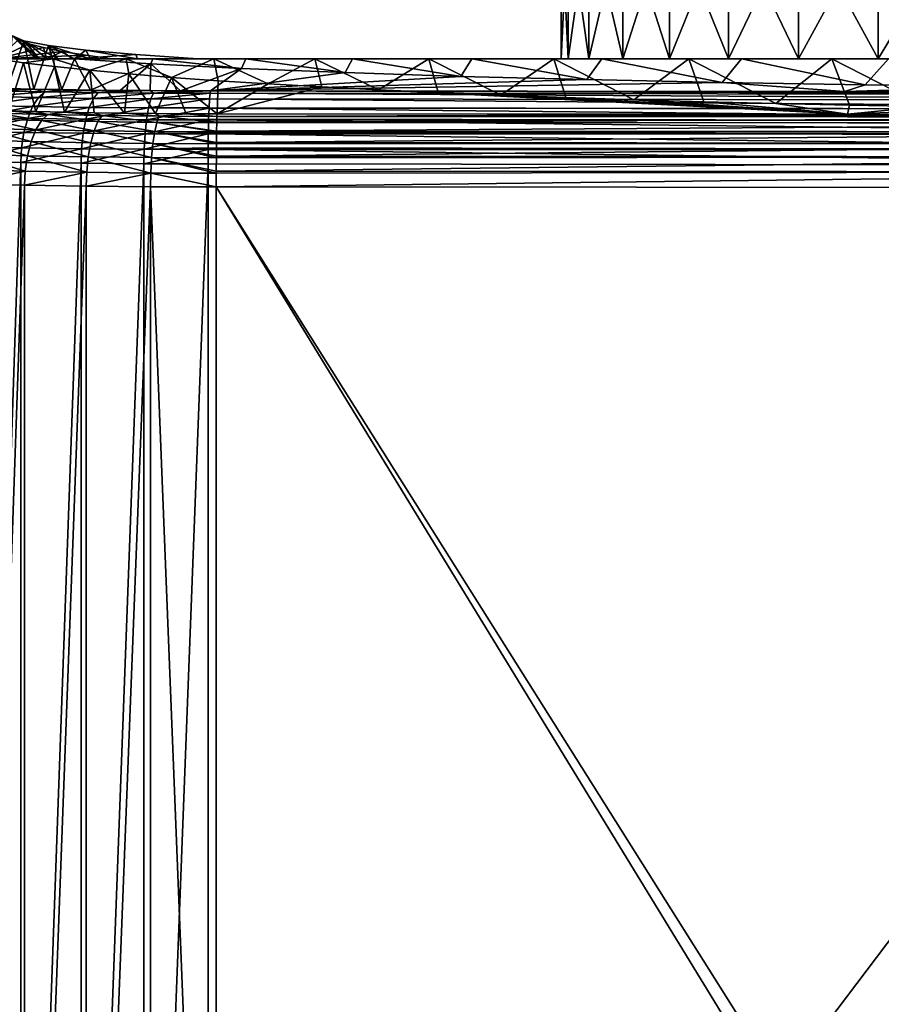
# Model space of a CAD drawing. Header units: metres. Extents: x -92 to 264, y -100 to 50.
# Tile 4 of 256: x -77 to -66, y -11 to 1. Entities that reach past the tile are written whole.
import ezdxf

# ---------------------------------------------------------------- set-up
doc = ezdxf.new("R2010")
doc.units = ezdxf.units.M
doc.layers.add('solid_21062050_01', color=7, linetype='CONTINUOUS')

msp = doc.modelspace()

# ---------------------------------------------------------------- linework, layer by layer
at = {"layer": 'solid_21062050_01'}
for points in [[(-69.892128, 0.2, 1.302298), (-69.892128, 2, 1.302323), (-69.977501, 2)], [(-69.977501, 0.2), (-69.892128, 0.2, 1.302298), (-69.977501, 2)], [(-69.892128, 2, -1.302323), (-69.977501, 0.2), (-69.977501, 2)], [(-69.892128, 0.2, -1.302298), (-69.977501, 0.2), (-69.892128, 2, -1.302323)], [(-69.637505, 0.2, 2.582441), (-69.637527, 2, 2.582367), (-69.892128, 2, 1.302323)], [(-69.892128, 0.2, 1.302298), (-69.637505, 0.2, 2.582441), (-69.892128, 2, 1.302323)], [(-69.892128, 0.2, -1.302298), (-69.892128, 2, -1.302323), (-69.637527, 2, -2.582367)], [(-69.637505, 0.2, -2.582441), (-69.892128, 0.2, -1.302298), (-69.637527, 2, -2.582367)], [(-69.218025, 0.2, 3.818154), (-69.217995, 2, 3.818219), (-69.637527, 2, 2.582367)], [(-69.637505, 0.2, 2.582441), (-69.218025, 0.2, 3.818154), (-69.637527, 2, 2.582367)], [(-69.637505, 0.2, -2.582441), (-69.637527, 2, -2.582367), (-69.217995, 2, -3.818219)], [(-69.218025, 0.2, -3.818154), (-69.637505, 0.2, -2.582441), (-69.217995, 2, -3.818219)], [(-69.218025, 0.2, 3.818154), (-68.640709, 0.2, 4.988844), (-69.217995, 2, 3.818219)], [(-69.218025, 0.2, -3.818154), (-69.217995, 2, -3.818219), (-68.64077, 2, -4.98875)], [(-68.640709, 0.2, -4.988844), (-69.218025, 0.2, -3.818154), (-68.64077, 2, -4.98875)], [(-68.640709, 0.2, 4.988844), (-68.64077, 2, 4.98875), (-69.217995, 2, 3.818219)], [(-67.915741, 0.2, 6.073829), (-67.915672, 2, 6.073909), (-68.64077, 2, 4.98875)], [(-68.640709, 0.2, 4.988844), (-67.915741, 0.2, 6.073829), (-68.64077, 2, 4.98875)], [(-68.640709, 0.2, -4.988844), (-68.64077, 2, -4.98875), (-67.915672, 2, -6.073909)], [(-67.915741, 0.2, -6.073829), (-68.640709, 0.2, -4.988844), (-67.915672, 2, -6.073909)], [(-67.915741, 0.2, 6.073829), (-67.055069, 0.2, 7.055232), (-67.915672, 2, 6.073909)], [(-67.915741, 0.2, -6.073829), (-67.915672, 2, -6.073909), (-67.055161, 2, -7.055158)], [(-67.055069, 0.2, -7.055232), (-67.915741, 0.2, -6.073829), (-67.055161, 2, -7.055158)], [(-67.055069, 0.2, 7.055232), (-67.055161, 2, 7.055158), (-67.915672, 2, 6.073909)], [(-66.074005, 0.2, 7.915607), (-66.073906, 2, 7.915672), (-67.055161, 2, 7.055158)], [(-67.055069, 0.2, 7.055232), (-66.074005, 0.2, 7.915607), (-67.055161, 2, 7.055158)], [(-67.055069, 0.2, -7.055232), (-67.055161, 2, -7.055158), (-66.073906, 2, -7.915672)], [(-66.074005, 0.2, -7.915607), (-67.055069, 0.2, -7.055232), (-66.073906, 2, -7.915672)], [(-66.074005, 0.2, 7.915607), (-64.98867, 0.2, 8.640802), (-66.073906, 2, 7.915672)], [(-66.074005, 0.2, -7.915607), (-66.073906, 2, -7.915672), (-64.988747, 2, -8.640768)], [(-64.98867, 0.2, -8.640802), (-66.074005, 0.2, -7.915607), (-64.988747, 2, -8.640768)], [(-64.98867, 0.2, 8.640802), (-64.988747, 2, 8.640768), (-66.073906, 2, 7.915672)], [(-76.926842, 0.2, 5.503652), (-76.530479, 0.386333, 1.873717), (-76.658043, 0.434397, 0.937377)], [(-76.926842, 0.2, 5.503652), (-76.350464, 0.338714, 2.80138), (-76.530479, 0.386333, 1.873717)], [(-76.798882, -0.165234, -18.006823), (-76.73275, 0.482751, -0.004597), (-76.591576, 0.423498, -1.650764)], [(-76.46962, -0.172141, -18.198729), (-76.798882, -0.165234, -18.006823), (-76.591576, 0.423498, -1.650764)], [(-76.73275, 0.482751, -0.004597), (-76.44426, 0.2, 0.4342), (-76.399338, 0.2, -1.290092)], [(-76.591576, 0.423498, -1.650764), (-76.73275, 0.482751, -0.004597), (-76.399338, 0.2, -1.290092)], [(-76.73275, 0.482751, -0.004597), (-76.658043, 0.434397, 0.937377), (-76.44426, 0.2, 0.4342)], [(-76.658043, 0.434397, 0.937377), (-76.530479, 0.386333, 1.873717), (-76.44426, 0.2, 0.4342)], [(-76.591576, 0.423498, -1.650764), (-76.399338, 0.2, -1.290092), (-76.17408, 0.2, -3.000203)], [(-76.289017, 0.365028, -3.275155), (-76.591576, 0.423498, -1.650764), (-76.17408, 0.2, -3.000203)], [(-76.46962, -0.172141, -18.198729), (-76.591576, 0.423498, -1.650764), (-76.289017, 0.365028, -3.275155)], [(-76.530479, 0.386333, 1.873717), (-76.308342, 0.2, 2.154023), (-76.44426, 0.2, 0.4342)], [(-76.530479, 0.386333, 1.873717), (-76.350464, 0.338714, 2.80138), (-76.308342, 0.2, 2.154023)], [(-76.126266, -0.178131, -18.365137), (-76.46962, -0.172141, -18.198729), (-76.289017, 0.365028, -3.275155)], [(-76.289017, 0.365028, -3.275155), (-76.17408, 0.2, -3.000203), (-75.77092, 0.2, -4.67761)], [(-75.828049, 0.307918, -4.861793), (-76.289017, 0.365028, -3.275155), (-75.77092, 0.2, -4.67761)], [(-75.969635, 0.2, -7.859947), (-76.289017, 0.365028, -3.275155), (-75.828049, 0.307918, -4.861793)], [(-75.969635, 0.2, -7.859947), (-76.126266, -0.178131, -18.365137), (-76.289017, 0.365028, -3.275155)], [(-76.926842, 0.2, 5.503652), (-76.118553, 0.291688, 3.717494), (-76.350464, 0.338714, 2.80138)], [(-76.926842, 0.2, 5.503652), (-75.835434, 0.2454, 4.619224), (-76.118553, 0.291688, 3.717494)], [(-76.926842, 0.2, 5.503652), (-75.502007, 0.2, 5.503652), (-75.835434, 0.2454, 4.619224)], [(-76.350464, 0.338714, 2.80138), (-76.118553, 0.291688, 3.717494), (-76.308342, 0.2, 2.154023)], [(-76.118553, 0.291688, 3.717494), (-75.993073, 0.2, 3.850153), (-76.308342, 0.2, 2.154023)], [(-76.118553, 0.291688, 3.717494), (-75.835434, 0.2454, 4.619224), (-75.993073, 0.2, 3.850153)], [(-75.835434, 0.2454, 4.619224), (-75.502007, 0.2, 5.503652), (-75.993073, 0.2, 3.850153)], [(-75.969635, 0.2, -7.859947), (-75.828049, 0.307918, -4.861793), (-75.213242, 0.252728, -6.395077)], [(-75.969635, 0.2, -7.859947), (-75.213242, 0.252728, -6.395077), (-74.450737, 0.2, -7.859947)], [(-75.828049, 0.307918, -4.861793), (-75.77092, 0.2, -4.67761), (-75.194313, 0.2, -6.303576)], [(-75.213242, 0.252728, -6.395077), (-75.828049, 0.307918, -4.861793), (-75.194313, 0.2, -6.303576)], [(-75.213242, 0.252728, -6.395077), (-75.194313, 0.2, -6.303576), (-74.450737, 0.2, -7.859947)], [(-76.226006, 0.2, 7.316004), (-75.502007, 0.2, 5.503652), (-76.926842, 0.2, 5.503652)], [(-76.781738, -0.439018, 17.952303), (-76.595428, 0.15223, 6.434246), (-76.926842, 0.2, 5.503652)], [(-76.226006, 0.2, 7.316004), (-76.926842, 0.2, 5.503652), (-76.595428, 0.15223, 6.434246)], [(-76.781738, -0.439018, 17.952303), (-76.443153, -0.448855, 18.143938), (-76.595428, 0.15223, 6.434246)], [(-76.226006, 0.2, 7.316004), (-76.595428, 0.15223, 6.434246), (-76.213402, 0.105534, 7.343929)], [(-76.443153, -0.448855, 18.143938), (-76.213402, 0.105534, 7.343929), (-76.595428, 0.15223, 6.434246)], [(-69.977501, 0.2), (-76.399338, 0.2, -1.290092), (-76.44426, 0.2, 0.4342)], [(-69.892128, 0.2, 1.302298), (-76.44426, 0.2, 0.4342), (-76.308342, 0.2, 2.154023)], [(-69.977501, 0.2), (-76.44426, 0.2, 0.4342), (-69.892128, 0.2, 1.302298)], [(-69.637505, 0.2, -2.582441), (-76.17408, 0.2, -3.000203), (-76.399338, 0.2, -1.290092)], [(-69.892128, 0.2, -1.302298), (-76.399338, 0.2, -1.290092), (-69.977501, 0.2)], [(-69.637505, 0.2, -2.582441), (-76.399338, 0.2, -1.290092), (-69.892128, 0.2, -1.302298)], [(-69.637505, 0.2, 2.582441), (-76.308342, 0.2, 2.154023), (-75.993073, 0.2, 3.850153)], [(-69.892128, 0.2, 1.302298), (-76.308342, 0.2, 2.154023), (-69.637505, 0.2, 2.582441)], [(-67.915741, 0.2, 6.073829), (-75.502007, 0.2, 5.503652), (-76.226006, 0.2, 7.316004)], [(-76.226006, 0.2, 7.316004), (-76.213402, 0.105534, 7.343929), (-75.78125, 0.059965, 8.231668)], [(-75.331749, 0.2, 9.041334), (-76.226006, 0.2, 7.316004), (-75.78125, 0.059965, 8.231668)], [(-66.074005, 0.2, 7.915607), (-76.226006, 0.2, 7.316004), (-75.331749, 0.2, 9.041334)], [(-67.055069, 0.2, 7.055232), (-76.226006, 0.2, 7.316004), (-66.074005, 0.2, 7.915607)], [(-67.915741, 0.2, 6.073829), (-76.226006, 0.2, 7.316004), (-67.055069, 0.2, 7.055232)], [(-69.218025, 0.2, -3.818154), (-75.77092, 0.2, -4.67761), (-76.17408, 0.2, -3.000203)], [(-69.218025, 0.2, -3.818154), (-76.17408, 0.2, -3.000203), (-69.637505, 0.2, -2.582441)], [(-75.969635, 0.2, -7.859947), (-75.771423, -0.183161, -18.504887), (-76.126266, -0.178131, -18.365137)], [(-68.640709, 0.2, 4.988844), (-75.993073, 0.2, 3.850153), (-75.502007, 0.2, 5.503652)], [(-69.218025, 0.2, 3.818154), (-75.993073, 0.2, 3.850153), (-68.640709, 0.2, 4.988844)], [(-69.637505, 0.2, 2.582441), (-75.993073, 0.2, 3.850153), (-69.218025, 0.2, 3.818154)], [(-66.074005, 0.2, -7.915607), (-75.969635, 0.2, -7.859947), (-74.450737, 0.2, -7.859947)], [(-75.969635, 0.2, -7.859947), (-75.029579, 0.139701, -9.535153), (-75.771423, -0.183161, -18.504887)], [(-75.006287, 0.2, -9.571741), (-75.029579, 0.139701, -9.535153), (-75.969635, 0.2, -7.859947)], [(-63.818314, 0.2, -9.217968), (-75.006287, 0.2, -9.571741), (-75.969635, 0.2, -7.859947)], [(-64.98867, 0.2, -8.640802), (-75.969635, 0.2, -7.859947), (-66.074005, 0.2, -7.915607)], [(-63.818314, 0.2, -9.217968), (-75.969635, 0.2, -7.859947), (-64.98867, 0.2, -8.640802)], [(-75.331749, 0.2, 9.041334), (-75.78125, 0.059965, 8.231668), (-75.300545, 0.015699, 9.093997)], [(-75.029579, 0.139701, -9.535153), (-75.407356, -0.187199, -18.617044), (-75.771423, -0.183161, -18.504887)], [(-67.915741, 0.2, -6.073829), (-75.194313, 0.2, -6.303576), (-75.77092, 0.2, -4.67761)], [(-68.640709, 0.2, -4.988844), (-75.77092, 0.2, -4.67761), (-69.218025, 0.2, -3.818154)], [(-67.915741, 0.2, -6.073829), (-75.77092, 0.2, -4.67761), (-68.640709, 0.2, -4.988844)], [(-68.640709, 0.2, 4.988844), (-75.502007, 0.2, 5.503652), (-67.915741, 0.2, 6.073829)], [(-75.029579, 0.139701, -9.535153), (-75.037636, -0.190211, -18.700724), (-75.407356, -0.187199, -18.617044)], [(-75.331749, 0.2, 9.041334), (-75.300545, 0.015699, 9.093997), (-74.773041, -0.027111, 9.927979)], [(-74.254372, 0.2, 10.65931), (-75.331749, 0.2, 9.041334), (-74.773041, -0.027111, 9.927979)], [(-63.818314, 0.2, 9.217968), (-75.331749, 0.2, 9.041334), (-74.254372, 0.2, 10.65931)], [(-64.98867, 0.2, 8.640802), (-75.331749, 0.2, 9.041334), (-63.818314, 0.2, 9.217968)], [(-66.074005, 0.2, 7.915607), (-75.331749, 0.2, 9.041334), (-64.98867, 0.2, 8.640802)], [(-67.055069, 0.2, -7.055232), (-74.450737, 0.2, -7.859947), (-75.194313, 0.2, -6.303576)], [(-67.055069, 0.2, -7.055232), (-75.194313, 0.2, -6.303576), (-67.915741, 0.2, -6.073829)], [(-75.029579, 0.139701, -9.535153), (-74.665665, -0.192202, -18.756037), (-75.037636, -0.190211, -18.700724)], [(-75.006287, 0.2, -9.571741), (-73.914513, 0.083401, -11.099298), (-75.029579, 0.139701, -9.535153)], [(-75.029579, 0.139701, -9.535153), (-73.914513, 0.083401, -11.099298), (-74.665665, -0.192202, -18.756037)], [(-75.006287, 0.2, -9.571741), (-47.387161, 0.2, -10.560246), (-73.860336, 0.2, -11.166897)], [(-60, 0.2, -9.977485), (-47.387161, 0.2, -10.560246), (-75.006287, 0.2, -9.571741)], [(-75.006287, 0.2, -9.571741), (-73.860336, 0.2, -11.166897), (-73.914513, 0.083401, -11.099298)], [(-62.582317, 0.2, -9.637524), (-75.006287, 0.2, -9.571741), (-63.818314, 0.2, -9.217968)], [(-61.302368, 0.2, -9.892135), (-75.006287, 0.2, -9.571741), (-62.582317, 0.2, -9.637524)], [(-60, 0.2, -9.977485), (-75.006287, 0.2, -9.571741), (-61.302368, 0.2, -9.892135)], [(-74.254372, 0.2, 10.65931), (-74.773041, -0.027111, 9.927979), (-74.199959, -0.068368, 10.731696)], [(-66.074005, 0.2, -7.915607), (-74.450737, 0.2, -7.859947), (-67.055069, 0.2, -7.055232)], [(-74.254372, 0.2, 10.65931), (-47.91243, 0.2, 11.15765), (-46.751335, 0.2, 9.750618)], [(-73.008102, 0.2, 12.148924), (-47.91243, 0.2, 11.15765), (-74.254372, 0.2, 10.65931)], [(-60, 0.2, 9.977485), (-74.254372, 0.2, 10.65931), (-46.751335, 0.2, 9.750618)], [(-74.254372, 0.2, 10.65931), (-74.199959, -0.068368, 10.731696), (-73.583237, -0.107925, 11.502316)], [(-73.008102, 0.2, 12.148924), (-74.254372, 0.2, 10.65931), (-73.583237, -0.107925, 11.502316)], [(-61.302368, 0.2, 9.892135), (-74.254372, 0.2, 10.65931), (-60, 0.2, 9.977485)], [(-62.582317, 0.2, 9.637524), (-74.254372, 0.2, 10.65931), (-61.302368, 0.2, 9.892135)], [(-63.818314, 0.2, 9.217968), (-74.254372, 0.2, 10.65931), (-62.582317, 0.2, 9.637524)], [(-73.860336, 0.2, -11.166897), (-72.637405, 0.031754, -12.534123), (-73.914513, 0.083401, -11.099298)], [(-73.860336, 0.2, -11.166897), (-47.387161, 0.2, -10.560246), (-48.634125, 0.2, -11.891955)], [(-73.860336, 0.2, -11.166897), (-48.634125, 0.2, -11.891955), (-72.54512, 0.2, -12.626488)], [(-73.860336, 0.2, -11.166897), (-72.54512, 0.2, -12.626488), (-72.637405, 0.031754, -12.534123)], [(-73.008102, 0.2, 12.148924), (-73.583237, -0.107925, 11.502316), (-72.925072, -0.145651, 12.23724)], [(-73.008102, 0.2, 12.148924), (-47.460144, 0.2, 11.641974), (-47.91243, 0.2, 11.15765)], [(-73.008102, 0.2, 12.148924), (-46.998844, 0.2, 12.156399), (-47.460144, 0.2, 11.641974)], [(-71.605774, 0.2, 13.494963), (-46.998844, 0.2, 12.156399), (-73.008102, 0.2, 12.148924)], [(-73.008102, 0.2, 12.148924), (-72.925072, -0.145651, 12.23724), (-72.227005, -0.181457, 12.934781)], [(-71.605774, 0.2, 13.494963), (-73.008102, 0.2, 12.148924), (-72.227005, -0.181457, 12.934781)], [(-72.54512, 0.2, -12.626488), (-71.213524, -0.014623, -13.822582), (-72.637405, 0.031754, -12.534123)], [(-72.54512, 0.2, -12.626488), (-48.634125, 0.2, -11.891955), (-50.020748, 0.2, -13.077349)], [(-72.54512, 0.2, -12.626488), (-50.020748, 0.2, -13.077349), (-49.605247, 0.2, -13.589458)], [(-72.54512, 0.2, -12.626488), (-49.605247, 0.2, -13.589458), (-71.077759, 0.2, -13.931646)], [(-72.54512, 0.2, -12.626488), (-71.077759, 0.2, -13.931646), (-71.213524, -0.014623, -13.822582)], [(-71.605774, 0.2, 13.494963), (-72.227005, -0.181457, 12.934781), (-71.491394, -0.215218, 13.592476)], [(-48.401482, 0.2, 13.501167), (-46.998844, 0.2, 12.156399), (-71.605774, 0.2, 13.494963)], [(-71.605774, 0.2, 13.494963), (-71.491394, -0.215218, 13.592476), (-70.720848, -0.246821, 14.20813)], [(-70.065361, 0.2, 14.679796), (-71.605774, 0.2, 13.494963), (-70.720848, -0.246821, 14.20813)], [(-48.401482, 0.2, 13.501167), (-71.605774, 0.2, 13.494963), (-70.065361, 0.2, 14.679796)], [(-71.077759, 0.2, -13.931646), (-69.659203, -0.055211, -14.950186), (-71.213524, -0.014623, -13.822582)], [(-71.077759, 0.2, -13.931646), (-49.605247, 0.2, -13.589458), (-49.182671, 0.2, -14.134832)], [(-71.077759, 0.2, -13.931646), (-49.182671, 0.2, -14.134832), (-69.474442, 0.2, -15.067937)], [(-71.077759, 0.2, -13.931646), (-69.474442, 0.2, -15.067937), (-69.659203, -0.055211, -14.950186)], [(-70.065361, 0.2, 14.679796), (-70.720848, -0.246821, 14.20813), (-69.917145, -0.276194, 14.780335)], [(-70.065361, 0.2, 14.679796), (-69.917145, -0.276194, 14.780335), (-69.083038, -0.303231, 15.307058)], [(-68.405251, 0.2, 15.689483), (-70.065361, 0.2, 14.679796), (-69.083038, -0.303231, 15.307058)], [(-49.942455, 0.2, 14.685166), (-70.065361, 0.2, 14.679796), (-68.405251, 0.2, 15.689483)], [(-48.401482, 0.2, 13.501167), (-70.065361, 0.2, 14.679796), (-49.942455, 0.2, 14.685166)], [(-69.474442, 0.2, -15.067937), (-67.992241, -0.089538, -15.903848), (-69.659203, -0.055211, -14.950186)], [(-69.474442, 0.2, -15.067937), (-49.182671, 0.2, -14.134832), (-50.806057, 0.2, -15.24068)], [(-69.474442, 0.2, -15.067937), (-67.757385, 0.2, -16.019676), (-67.992241, -0.089538, -15.903848)], [(-69.474442, 0.2, -15.067937), (-50.806057, 0.2, -15.24068), (-67.757385, 0.2, -16.019676)], [(-68.405251, 0.2, 15.689483), (-69.083038, -0.303231, 15.307058), (-68.221428, -0.327846, 15.786566)], [(-68.405251, 0.2, 15.689483), (-68.221428, -0.327846, 15.786566), (-67.33432, -0.34998, 16.217764)], [(-66.644531, 0.2, 16.512325), (-68.405251, 0.2, 15.689483), (-67.33432, -0.34998, 16.217764)], [(-51.603832, 0.2, 15.69434), (-68.405251, 0.2, 15.689483), (-66.644531, 0.2, 16.512325)], [(-49.942455, 0.2, 14.685166), (-68.405251, 0.2, 15.689483), (-51.603832, 0.2, 15.69434)], [(-67.757385, 0.2, -16.019676), (-66.232689, -0.117193, -16.672148), (-67.992241, -0.089538, -15.903848)], [(-67.757385, 0.2, -16.019676), (-65.94445, 0.2, -16.777122), (-66.232689, -0.117193, -16.672148)], [(-67.757385, 0.2, -16.019676), (-50.806057, 0.2, -15.24068), (-52.541245, 0.2, -16.160923)], [(-67.757385, 0.2, -16.019676), (-52.541245, 0.2, -16.160923), (-65.94445, 0.2, -16.777122)], [(-66.644531, 0.2, 16.512325), (-67.33432, -0.34998, 16.217764), (-66.424744, -0.369555, 16.599104)], [(-66.644531, 0.2, 16.512325), (-66.424744, -0.369555, 16.599104), (-65.495857, -0.386508, 16.929358)], [(-64.80526, 0.2, 17.138197), (-66.644531, 0.2, 16.512325), (-65.495857, -0.386508, 16.929358)], [(-53.363808, 0.2, 16.51569), (-66.644531, 0.2, 16.512325), (-64.80526, 0.2, 17.138197)], [(-51.603832, 0.2, 15.69434), (-66.644531, 0.2, 16.512325), (-53.363808, 0.2, 16.51569)], [(-65.94445, 0.2, -16.777122), (-64.400848, -0.137865, -17.246469), (-66.232689, -0.117193, -16.672148)], [(-76.443153, -0.448855, 18.143938), (-76.090248, -0.457318, 18.308807), (-76.213402, 0.105534, 7.343929)], [(-76.090248, -0.457318, 18.308807), (-75.78125, 0.059965, 8.231668), (-76.213402, 0.105534, 7.343929)], [(-76.090248, -0.457318, 18.308807), (-75.7258, -0.464346, 18.445713), (-75.78125, 0.059965, 8.231668)], [(-75.352242, -0.469889, 18.553703), (-75.300545, 0.015699, 9.093997), (-75.78125, 0.059965, 8.231668)], [(-75.7258, -0.464346, 18.445713), (-75.352242, -0.469889, 18.553703), (-75.78125, 0.059965, 8.231668)], [(-75.352242, -0.469889, 18.553703), (-74.973389, -0.473904, 18.63191), (-75.300545, 0.015699, 9.093997)], [(-74.973389, -0.473904, 18.63191), (-74.773041, -0.027111, 9.927979), (-75.300545, 0.015699, 9.093997)], [(-73.914513, 0.083401, -11.099298), (-74.292969, -0.193171, -18.782982), (-74.665665, -0.192202, -18.756037)], [(-73.914513, 0.083401, -11.099298), (-72.637405, 0.031754, -12.534123), (-74.292969, -0.193171, -18.782982)], [(-72.637405, 0.031754, -12.534123), (-71.213524, -0.014623, -13.822582), (-74.292969, -0.193171, -18.782982)], [(-74.973389, -0.473904, 18.63191), (-74.592842, -0.4764, 18.680544), (-74.773041, -0.027111, 9.927979)], [(-74.212242, -0.47738, 18.699636), (-74.199959, -0.068368, 10.731696), (-74.773041, -0.027111, 9.927979)], [(-74.592842, -0.4764, 18.680544), (-74.212242, -0.47738, 18.699636), (-74.773041, -0.027111, 9.927979)], [(-71.213524, -0.014623, -13.822582), (-69.659203, -0.055211, -14.950186), (-74.292969, -0.193171, -18.782982)], [(-69.659203, -0.055211, -14.950186), (-67.992241, -0.089538, -15.903848), (-74.292969, -0.193171, -18.782982)], [(-67.992241, -0.089538, -15.903848), (-66.489288, -0.20298, -19.055492), (-74.292969, -0.193171, -18.782982)], [(-74.212242, -0.47738, 18.699636), (-73.583237, -0.107925, 11.502316), (-74.199959, -0.068368, 10.731696)], [(-74.212242, -0.47738, 18.699636), (-72.925072, -0.145651, 12.23724), (-73.583237, -0.107925, 11.502316)], [(-67.992241, -0.089538, -15.903848), (-66.232689, -0.117193, -16.672148), (-66.489288, -0.20298, -19.055492)], [(-66.232689, -0.117193, -16.672148), (-64.400848, -0.137865, -17.246469), (-66.489288, -0.20298, -19.055492)], [(-76.943672, -0.192354, -18.148125), (-76.331177, -0.204605, -18.488491), (-77.046593, -0.263523, -18.304506)], [(-76.331177, -0.204605, -18.488491), (-76.411789, -0.276221, -18.657269), (-77.046593, -0.263523, -18.304506)], [(-76.943672, -0.192354, -18.148125), (-76.798882, -0.165234, -18.006823), (-76.46962, -0.172141, -18.198729)], [(-76.943672, -0.192354, -18.148125), (-76.46962, -0.172141, -18.198729), (-76.331177, -0.204605, -18.488491)], [(-76.331177, -0.204605, -18.488491), (-76.46962, -0.172141, -18.198729), (-76.126266, -0.178131, -18.365137)], [(-76.331177, -0.204605, -18.488491), (-75.678474, -0.213779, -18.743351), (-76.411789, -0.276221, -18.657269)], [(-75.678474, -0.213779, -18.743351), (-75.735313, -0.285728, -18.921412), (-76.411789, -0.276221, -18.657269)], [(-76.331177, -0.204605, -18.488491), (-76.126266, -0.178131, -18.365137), (-75.771423, -0.183161, -18.504887)], [(-76.331177, -0.204605, -18.488491), (-75.771423, -0.183161, -18.504887), (-75.678474, -0.213779, -18.743351)], [(-75.678474, -0.213779, -18.743351), (-75.771423, -0.183161, -18.504887), (-75.407356, -0.187199, -18.617044)], [(-75.678474, -0.213779, -18.743351), (-74.997169, -0.21971, -18.908133), (-75.735313, -0.285728, -18.921412)], [(-74.997169, -0.21971, -18.908133), (-75.029182, -0.291876, -19.092197), (-75.735313, -0.285728, -18.921412)], [(-75.678474, -0.213779, -18.743351), (-75.407356, -0.187199, -18.617044), (-75.037636, -0.190211, -18.700724)], [(-75.678474, -0.213779, -18.743351), (-75.037636, -0.190211, -18.700724), (-74.997169, -0.21971, -18.908133)], [(-74.997169, -0.21971, -18.908133), (-75.037636, -0.190211, -18.700724), (-74.665665, -0.192202, -18.756037)], [(-74.997169, -0.21971, -18.908133), (-74.299805, -0.22174, -18.977709), (-75.029182, -0.291876, -19.092197)], [(-75.029182, -0.291876, -19.092197), (-74.299805, -0.22174, -18.977709), (-74.30632, -0.292009, -19.161573)], [(-74.997169, -0.21971, -18.908133), (-74.665665, -0.192202, -18.756037), (-74.292969, -0.193171, -18.782982)], [(-74.997169, -0.21971, -18.908133), (-74.292969, -0.193171, -18.782982), (-74.299805, -0.22174, -18.977709)], [(-74.30632, -0.292009, -19.161573), (-74.299805, -0.22174, -18.977709), (-58.698948, -0.311631, -19.706604)], [(-74.299805, -0.22174, -18.977709), (-74.292969, -0.193171, -18.782982), (-58.69244, -0.241361, -19.522741)], [(-74.299805, -0.22174, -18.977709), (-58.69244, -0.241361, -19.522741), (-58.698948, -0.311631, -19.706604)], [(-58.69244, -0.241361, -19.522741), (-74.292969, -0.193171, -18.782982), (-66.489288, -0.20298, -19.055492)], [(-74.212242, -0.47738, 18.699636), (-66.448952, -0.482214, 18.793802), (-72.925072, -0.145651, 12.23724)], [(-66.448952, -0.482214, 18.793802), (-72.227005, -0.181457, 12.934781), (-72.925072, -0.145651, 12.23724)], [(-66.448952, -0.482214, 18.793802), (-71.491394, -0.215218, 13.592476), (-72.227005, -0.181457, 12.934781)], [(-66.448952, -0.482214, 18.793802), (-70.720848, -0.246821, 14.20813), (-71.491394, -0.215218, 13.592476)], [(-64.400848, -0.137865, -17.246469), (-62.51749, -0.151316, -17.620167), (-66.489288, -0.20298, -19.055492)], [(-62.51749, -0.151316, -17.620167), (-60.605186, -0.157386, -17.788799), (-66.489288, -0.20298, -19.055492)], [(-66.489288, -0.20298, -19.055492), (-58.685604, -0.156008, -17.750507), (-58.685604, -0.184401, -18.53931)], [(-60.605186, -0.157386, -17.788799), (-58.685604, -0.156008, -17.750507), (-66.489288, -0.20298, -19.055492)], [(-66.489288, -0.20298, -19.055492), (-58.685604, -0.184401, -18.53931), (-58.685612, -0.212789, -19.328003)], [(-58.69244, -0.241361, -19.522741), (-66.489288, -0.20298, -19.055492), (-58.685612, -0.212789, -19.328003)], [(-77.046593, -0.263523, -18.304506), (-76.411789, -0.276221, -18.657269), (-77.139091, -0.374324, -18.443363)], [(-76.411789, -0.276221, -18.657269), (-76.48423, -0.387422, -18.807264), (-77.139091, -0.374324, -18.443363)], [(-76.411789, -0.276221, -18.657269), (-75.735313, -0.285728, -18.921412), (-76.48423, -0.387422, -18.807264)], [(-75.735313, -0.285728, -18.921412), (-75.786392, -0.39723, -19.07975), (-76.48423, -0.387422, -18.807264)], [(-75.735313, -0.285728, -18.921412), (-75.029182, -0.291876, -19.092197), (-75.786392, -0.39723, -19.07975)], [(-75.029182, -0.291876, -19.092197), (-75.057953, -0.403572, -19.255932), (-75.786392, -0.39723, -19.07975)], [(-75.029182, -0.291876, -19.092197), (-74.30632, -0.292009, -19.161573), (-75.057953, -0.403572, -19.255932)], [(-75.057953, -0.403572, -19.255932), (-74.30632, -0.292009, -19.161573), (-74.312187, -0.400613, -19.32576)], [(-74.312187, -0.400613, -19.32576), (-74.30632, -0.292009, -19.161573), (-58.704819, -0.420237, -19.870789)], [(-74.30632, -0.292009, -19.161573), (-58.698948, -0.311631, -19.706604), (-58.704819, -0.420237, -19.870789)], [(-66.448952, -0.482214, 18.793802), (-69.917145, -0.276194, 14.780335), (-70.720848, -0.246821, 14.20813)], [(-66.448952, -0.482214, 18.793802), (-69.083038, -0.303231, 15.307058), (-69.917145, -0.276194, 14.780335)], [(-66.448952, -0.482214, 18.793802), (-68.221428, -0.327846, 15.786566), (-69.083038, -0.303231, 15.307058)], [(-66.448952, -0.482214, 18.793802), (-67.33432, -0.34998, 16.217764), (-68.221428, -0.327846, 15.786566)], [(-66.448952, -0.482214, 18.793802), (-66.424744, -0.369555, 16.599104), (-67.33432, -0.34998, 16.217764)], [(-77.139091, -0.374324, -18.443363), (-76.48423, -0.387422, -18.807264), (-77.216576, -0.519268, -18.557816)], [(-76.48423, -0.387422, -18.807264), (-76.54493, -0.532703, -18.931049), (-77.216576, -0.519268, -18.557816)], [(-76.926216, -0.468171, 18.093304), (-77.027084, -0.541376, 18.249313), (-76.374596, -0.559427, 18.60096)], [(-76.296608, -0.485589, 18.432623), (-76.781738, -0.439018, 17.952303), (-76.926216, -0.468171, 18.093304)], [(-76.296608, -0.485589, 18.432623), (-76.926216, -0.468171, 18.093304), (-76.374596, -0.559427, 18.60096)], [(-76.296608, -0.485589, 18.432623), (-76.443153, -0.448855, 18.143938), (-76.781738, -0.439018, 17.952303)], [(-76.48423, -0.387422, -18.807264), (-75.786392, -0.39723, -19.07975), (-76.54493, -0.532703, -18.931049)], [(-75.786392, -0.39723, -19.07975), (-75.829185, -0.542763, -19.210526), (-76.54493, -0.532703, -18.931049)], [(-76.296608, -0.485589, 18.432623), (-76.090248, -0.457318, 18.308807), (-76.443153, -0.448855, 18.143938)], [(-75.62635, -0.498405, 18.682276), (-76.090248, -0.457318, 18.308807), (-76.296608, -0.485589, 18.432623)], [(-75.62635, -0.498405, 18.682276), (-75.7258, -0.464346, 18.445713), (-76.090248, -0.457318, 18.308807)], [(-75.786392, -0.39723, -19.07975), (-75.057953, -0.403572, -19.255932), (-75.829185, -0.542763, -19.210526)], [(-75.057953, -0.403572, -19.255932), (-75.082062, -0.549267, -19.391226), (-75.829185, -0.542763, -19.210526)], [(-75.62635, -0.498405, 18.682276), (-75.352242, -0.469889, 18.553703), (-75.7258, -0.464346, 18.445713)], [(-74.927872, -0.506376, 18.83757), (-75.352242, -0.469889, 18.553703), (-75.62635, -0.498405, 18.682276)], [(-74.927872, -0.506376, 18.83757), (-74.973389, -0.473904, 18.63191), (-75.352242, -0.469889, 18.553703)], [(-75.057953, -0.403572, -19.255932), (-74.312431, -0.406312, -19.332539), (-75.082062, -0.549267, -19.391226)], [(-75.082062, -0.549267, -19.391226), (-74.312431, -0.406312, -19.332539), (-74.317139, -0.542353, -19.462406)], [(-75.057953, -0.403572, -19.255932), (-74.312187, -0.400613, -19.32576), (-74.312431, -0.406312, -19.332539)], [(-74.927872, -0.506376, 18.83757), (-74.592842, -0.4764, 18.680544), (-74.973389, -0.473904, 18.63191)], [(-74.927872, -0.506376, 18.83757), (-74.214638, -0.50934, 18.895477), (-74.592842, -0.4764, 18.680544)], [(-74.214638, -0.50934, 18.895477), (-74.212242, -0.47738, 18.699636), (-74.592842, -0.4764, 18.680544)], [(-74.317139, -0.542353, -19.462406), (-74.312431, -0.406312, -19.332539), (-58.709766, -0.561976, -20.007431)], [(-74.312431, -0.406312, -19.332539), (-74.312187, -0.400613, -19.32576), (-58.704819, -0.420237, -19.870789)], [(-74.312431, -0.406312, -19.332539), (-58.704819, -0.420237, -19.870789), (-58.709766, -0.561976, -20.007431)], [(-74.214638, -0.50934, 18.895477), (-66.448952, -0.482214, 18.793802), (-74.212242, -0.47738, 18.699636)], [(-74.214638, -0.50934, 18.895477), (-58.685669, -0.487048, 18.887966), (-66.448952, -0.482214, 18.793802)], [(-66.448952, -0.482214, 18.793802), (-65.495857, -0.386508, 16.929358), (-66.424744, -0.369555, 16.599104)], [(-66.448952, -0.482214, 18.793802), (-64.549789, -0.4008, 17.207775), (-65.495857, -0.386508, 16.929358)], [(-66.448952, -0.482214, 18.793802), (-58.685669, -0.487048, 18.887966), (-64.549789, -0.4008, 17.207775)], [(-77.216576, -0.519268, -18.557816), (-76.54493, -0.532703, -18.931049), (-77.275223, -0.691179, -18.642197)], [(-76.54493, -0.532703, -18.931049), (-76.590858, -0.704868, -19.022493), (-77.275223, -0.691179, -18.642197)], [(-77.027084, -0.541376, 18.249313), (-77.11779, -0.653724, 18.387228), (-76.444733, -0.672344, 18.749964)], [(-76.374596, -0.559427, 18.60096), (-77.027084, -0.541376, 18.249313), (-76.444733, -0.672344, 18.749964)], [(-76.54493, -0.532703, -18.931049), (-75.829185, -0.542763, -19.210526), (-76.590858, -0.704868, -19.022493)], [(-75.829185, -0.542763, -19.210526), (-75.861572, -0.715118, -19.307261), (-76.590858, -0.704868, -19.022493)], [(-76.374596, -0.559427, 18.60096), (-76.444733, -0.672344, 18.749964), (-75.728203, -0.686044, 19.016851)], [(-76.296608, -0.485589, 18.432623), (-76.374596, -0.559427, 18.60096), (-75.679977, -0.572708, 18.859688)], [(-75.679977, -0.572708, 18.859688), (-76.374596, -0.559427, 18.60096), (-75.728203, -0.686044, 19.016851)], [(-75.62635, -0.498405, 18.682276), (-76.296608, -0.485589, 18.432623), (-75.679977, -0.572708, 18.859688)], [(-75.829185, -0.542763, -19.210526), (-75.082062, -0.549267, -19.391226), (-75.861572, -0.715118, -19.307261)], [(-75.082062, -0.549267, -19.391226), (-75.100304, -0.721746, -19.491383), (-75.861572, -0.715118, -19.307261)], [(-75.679977, -0.572708, 18.859688), (-75.728203, -0.686044, 19.016851), (-74.981491, -0.694566, 19.182871)], [(-75.62635, -0.498405, 18.682276), (-75.679977, -0.572708, 18.859688), (-74.9561, -0.580969, 19.02063)], [(-74.9561, -0.580969, 19.02063), (-75.679977, -0.572708, 18.859688), (-74.981491, -0.694566, 19.182871)], [(-74.927872, -0.506376, 18.83757), (-75.62635, -0.498405, 18.682276), (-74.9561, -0.580969, 19.02063)], [(-75.082062, -0.549267, -19.391226), (-74.317406, -0.552078, -19.469809), (-75.100304, -0.721746, -19.491383)], [(-75.100304, -0.721746, -19.491383), (-74.317406, -0.552078, -19.469809), (-74.32093, -0.710441, -19.564966)], [(-75.082062, -0.549267, -19.391226), (-74.317139, -0.542353, -19.462406), (-74.317406, -0.552078, -19.469809)], [(-74.9561, -0.580969, 19.02063), (-74.981491, -0.694566, 19.182871), (-74.218987, -0.697724, 19.244793)], [(-74.927872, -0.506376, 18.83757), (-74.9561, -0.580969, 19.02063), (-74.216927, -0.584034, 19.080648)], [(-74.9561, -0.580969, 19.02063), (-74.218987, -0.697724, 19.244793), (-74.218864, -0.689286, 19.23497)], [(-74.9561, -0.580969, 19.02063), (-74.218864, -0.689286, 19.23497), (-74.216927, -0.584034, 19.080648)], [(-74.927872, -0.506376, 18.83757), (-74.216927, -0.584034, 19.080648), (-74.216835, -0.580164, 19.073393)], [(-74.927872, -0.506376, 18.83757), (-74.216835, -0.580164, 19.073393), (-74.214638, -0.50934, 18.895477)], [(-74.32093, -0.710441, -19.564966), (-74.317406, -0.552078, -19.469809), (-58.713562, -0.730063, -20.109989)], [(-74.317406, -0.552078, -19.469809), (-74.317139, -0.542353, -19.462406), (-58.709766, -0.561976, -20.007431)], [(-74.317406, -0.552078, -19.469809), (-58.709766, -0.561976, -20.007431), (-58.713562, -0.730063, -20.109989)], [(-74.216927, -0.584034, 19.080648), (-74.218864, -0.689286, 19.23497), (-58.690201, -0.589838, 19.261734)], [(-74.218864, -0.689286, 19.23497), (-58.69223, -0.69896, 19.423309), (-58.690201, -0.589838, 19.261734)], [(-74.216835, -0.580164, 19.073393), (-74.216927, -0.584034, 19.080648), (-58.690201, -0.589838, 19.261734)], [(-74.214638, -0.50934, 18.895477), (-74.216835, -0.580164, 19.073393), (-58.687958, -0.518077, 19.08045)], [(-74.216835, -0.580164, 19.073393), (-58.690201, -0.589838, 19.261734), (-58.687958, -0.518077, 19.08045)], [(-74.214638, -0.50934, 18.895477), (-58.687958, -0.518077, 19.08045), (-58.685669, -0.487048, 18.887966)], [(-77.275223, -0.691179, -18.642197), (-76.590858, -0.704868, -19.022493), (-77.312119, -0.881543, -18.692329)], [(-76.590858, -0.704868, -19.022493), (-76.619766, -0.895392, -19.07707), (-77.312119, -0.881543, -18.692329)], [(-77.11779, -0.653724, 18.387228), (-77.193886, -0.799685, 18.500263), (-76.503563, -0.818783, 18.872299)], [(-76.444733, -0.672344, 18.749964), (-77.11779, -0.653724, 18.387228), (-76.503563, -0.818783, 18.872299)], [(-76.590858, -0.704868, -19.022493), (-75.861572, -0.715118, -19.307261), (-76.619766, -0.895392, -19.07707)], [(-75.861572, -0.715118, -19.307261), (-75.88195, -0.905761, -19.365166), (-76.619766, -0.895392, -19.07707)], [(-76.444733, -0.672344, 18.749964), (-76.503563, -0.818783, 18.872299), (-75.768661, -0.832834, 19.146032)], [(-75.728203, -0.686044, 19.016851), (-76.444733, -0.672344, 18.749964), (-75.768661, -0.832834, 19.146032)], [(-75.861572, -0.715118, -19.307261), (-75.100304, -0.721746, -19.491383), (-75.88195, -0.905761, -19.365166)], [(-75.100304, -0.721746, -19.491383), (-75.111778, -0.912466, -19.551439), (-75.88195, -0.905761, -19.365166)], [(-75.728203, -0.686044, 19.016851), (-75.768661, -0.832834, 19.146032), (-75.002785, -0.841575, 19.316313)], [(-74.981491, -0.694566, 19.182871), (-75.728203, -0.686044, 19.016851), (-75.002785, -0.841575, 19.316313)], [(-75.100304, -0.721746, -19.491383), (-74.321175, -0.724613, -19.571459), (-75.111778, -0.912466, -19.551439)], [(-75.111778, -0.912466, -19.551439), (-74.321175, -0.724613, -19.571459), (-74.323387, -0.896828, -19.628532)], [(-75.100304, -0.721746, -19.491383), (-74.32093, -0.710441, -19.564966), (-74.321175, -0.724613, -19.571459)], [(-74.981491, -0.694566, 19.182871), (-75.002785, -0.841575, 19.316313), (-74.220718, -0.844815, 19.379833)], [(-74.981491, -0.694566, 19.182871), (-74.220718, -0.844815, 19.379833), (-74.220581, -0.83065, 19.369257)], [(-74.981491, -0.694566, 19.182871), (-74.220581, -0.83065, 19.369257), (-74.218987, -0.697724, 19.244793)], [(-74.323387, -0.896828, -19.628532), (-74.321175, -0.724613, -19.571459), (-58.716015, -0.916448, -20.173553)], [(-74.321175, -0.724613, -19.571459), (-74.32093, -0.710441, -19.564966), (-58.713562, -0.730063, -20.109989)], [(-74.321175, -0.724613, -19.571459), (-58.713562, -0.730063, -20.109989), (-58.716015, -0.916448, -20.173553)], [(-74.218987, -0.697724, 19.244793), (-74.220581, -0.83065, 19.369257), (-58.69223, -0.69896, 19.423309)], [(-74.220581, -0.83065, 19.369257), (-58.693947, -0.840323, 19.55759), (-58.69223, -0.69896, 19.423309)], [(-74.218864, -0.689286, 19.23497), (-74.218987, -0.697724, 19.244793), (-58.69223, -0.69896, 19.423309)], [(-77.193886, -0.799685, 18.500263), (-77.25161, -0.972075, 18.582851), (-76.548203, -0.991534, 18.961945)], [(-76.503563, -0.818783, 18.872299), (-77.193886, -0.799685, 18.500263), (-76.548203, -0.991534, 18.961945)], [(-76.503563, -0.818783, 18.872299), (-76.548203, -0.991534, 18.961945), (-75.799355, -1.005852, 19.240871)], [(-75.768661, -0.832834, 19.146032), (-76.503563, -0.818783, 18.872299), (-75.799355, -1.005852, 19.240871)], [(-75.768661, -0.832834, 19.146032), (-75.799355, -1.005852, 19.240871), (-75.018944, -1.014759, 19.414383)], [(-75.002785, -0.841575, 19.316313), (-75.768661, -0.832834, 19.146032), (-75.018944, -1.014759, 19.414383)], [(-75.002785, -0.841575, 19.316313), (-75.018944, -1.014759, 19.414383), (-74.222031, -1.018065, 19.479116)], [(-75.002785, -0.841575, 19.316313), (-74.222031, -1.018065, 19.479116), (-74.221909, -0.99762, 19.469946)], [(-75.002785, -0.841575, 19.316313), (-74.221909, -0.99762, 19.469946), (-74.220718, -0.844815, 19.379833)], [(-74.221909, -0.99762, 19.469946), (-58.695271, -1.007292, 19.658278), (-58.693947, -0.840323, 19.55759)], [(-74.220718, -0.844815, 19.379833), (-74.221909, -0.99762, 19.469946), (-58.693947, -0.840323, 19.55759)], [(-74.220581, -0.83065, 19.369257), (-74.220718, -0.844815, 19.379833), (-58.693947, -0.840323, 19.55759)], [(-77.312119, -0.881543, -18.692329), (-76.619766, -0.895392, -19.07707), (-77.32444, -1.06381, -18.70661)], [(-76.619766, -0.895392, -19.07707), (-76.629181, -1.07559, -19.092787), (-77.32444, -1.06381, -18.70661)], [(-76.619766, -0.895392, -19.07707), (-75.88195, -0.905761, -19.365166), (-76.629181, -1.07559, -19.092787)], [(-75.88195, -0.905761, -19.365166), (-75.888359, -1.084409, -19.381931), (-76.629181, -1.07559, -19.092787)], [(-75.88195, -0.905761, -19.365166), (-75.111778, -0.912466, -19.551439), (-75.888359, -1.084409, -19.381931)], [(-75.111778, -0.912466, -19.551439), (-75.115334, -1.090109, -19.56883), (-75.888359, -1.084409, -19.381931)], [(-75.111778, -0.912466, -19.551439), (-74.323547, -0.915374, -19.632458), (-75.115334, -1.090109, -19.56883)], [(-74.323547, -0.915374, -19.632458), (-74.324379, -1.092589, -19.650059), (-75.115334, -1.090109, -19.56883)], [(-75.111778, -0.912466, -19.551439), (-74.323387, -0.896828, -19.628532), (-74.323547, -0.915374, -19.632458)], [(-74.323547, -0.915374, -19.632458), (-58.717014, -1.112207, -20.19508), (-74.324379, -1.092589, -19.650059)], [(-74.323547, -0.915374, -19.632458), (-74.323387, -0.896828, -19.628532), (-58.716015, -0.916448, -20.173553)], [(-74.323547, -0.915374, -19.632458), (-58.716015, -0.916448, -20.173553), (-58.717014, -1.112207, -20.19508)], [(-77.32444, -1.06381, -18.70661), (-76.629181, -1.07559, -19.092787), (-77.323486, -21.75388, -18.707228)], [(-76.629181, -1.07559, -19.092787), (-76.627884, -21.746498, -19.093397), (-77.323486, -21.75388, -18.707228)], [(-77.25161, -0.972075, 18.582851), (-77.288132, -1.162407, 18.63093), (-76.576439, -1.182096, 19.014486)], [(-76.548203, -0.991534, 18.961945), (-77.25161, -0.972075, 18.582851), (-76.576439, -1.182096, 19.014486)], [(-76.629181, -1.07559, -19.092787), (-75.888359, -1.084409, -19.381931), (-76.627884, -21.746498, -19.093397)], [(-75.888359, -1.084409, -19.381931), (-75.886948, -21.74193, -19.382374), (-76.627884, -21.746498, -19.093397)], [(-76.548203, -0.991534, 18.961945), (-76.576439, -1.182096, 19.014486), (-75.818771, -1.196582, 19.2967)], [(-75.799355, -1.005852, 19.240871), (-76.548203, -0.991534, 18.961945), (-75.818771, -1.196582, 19.2967)], [(-75.888359, -1.084409, -19.381931), (-75.115334, -1.090109, -19.56883), (-75.886948, -21.74193, -19.382374)], [(-75.115334, -1.090109, -19.56883), (-75.114288, -21.742123, -19.569008), (-75.886948, -21.74193, -19.382374)], [(-75.799355, -1.005852, 19.240871), (-75.818771, -1.196582, 19.2967), (-75.029167, -1.205594, 19.472256)], [(-75.018944, -1.014759, 19.414383), (-75.799355, -1.005852, 19.240871), (-75.029167, -1.205594, 19.472256)], [(-75.115334, -1.090109, -19.56883), (-74.324379, -1.092589, -19.650059), (-75.114288, -21.742123, -19.569008)], [(-75.018944, -1.014759, 19.414383), (-75.029167, -1.205594, 19.472256), (-74.222862, -1.208947, 19.537758)], [(-75.018944, -1.014759, 19.414383), (-74.222862, -1.208947, 19.537758), (-74.222778, -1.182359, 19.532314)], [(-75.018944, -1.014759, 19.414383), (-74.222778, -1.182359, 19.532314), (-74.222031, -1.018065, 19.479116)], [(-74.222778, -1.182359, 19.532314), (-58.69614, -1.192029, 19.720644), (-58.695271, -1.007292, 19.658278)], [(-74.222031, -1.018065, 19.479116), (-74.222778, -1.182359, 19.532314), (-58.695271, -1.007292, 19.658278)], [(-74.221909, -0.99762, 19.469946), (-74.222031, -1.018065, 19.479116), (-58.695271, -1.007292, 19.658278)], [(-76.576439, -1.182096, 19.014486), (-77.288132, -1.162407, 18.63093), (-77.299751, -1.336624, 18.643766)], [(-76.576439, -1.182096, 19.014486), (-77.299751, -1.336624, 18.643766), (-76.585022, -1.353368, 19.028664)], [(-75.818771, -1.196582, 19.2967), (-76.576439, -1.182096, 19.014486), (-76.585022, -1.353368, 19.028664)], [(-75.818771, -1.196582, 19.2967), (-76.585022, -1.353368, 19.028664), (-75.824326, -1.365683, 19.311781)], [(-75.029167, -1.205594, 19.472256), (-75.818771, -1.196582, 19.2967), (-75.824326, -1.365683, 19.311781)], [(-75.029167, -1.205594, 19.472256), (-75.824326, -1.365683, 19.311781), (-75.03196, -1.373339, 19.487816)], [(-75.114288, -21.742123, -19.569008), (-74.324379, -1.092589, -19.650059), (-74.324379, -21.749252, -19.650059)], [(-75.029167, -1.205594, 19.472256), (-75.03196, -1.373339, 19.487816), (-74.223152, -1.376197, 19.553432)], [(-75.029167, -1.205594, 19.472256), (-74.223152, -1.376197, 19.553432), (-74.222862, -1.208947, 19.537758)], [(-58.717014, -1.112207, -20.19508), (-74.324379, -21.749252, -19.650059), (-74.324379, -1.092589, -19.650059)], [(-58.717014, -1.112207, -20.19508), (-61.618393, -21.930801, -20.093761), (-74.324379, -21.749252, -19.650059)], [(-58.69614, -1.192029, 19.720644), (-74.223152, -1.376197, 19.553432), (-58.696518, -1.385864, 19.741762)], [(-74.222862, -1.208947, 19.537758), (-74.223152, -1.376197, 19.553432), (-58.69614, -1.192029, 19.720644)], [(-74.222778, -1.182359, 19.532314), (-74.222862, -1.208947, 19.537758), (-58.69614, -1.192029, 19.720644)], [(-76.585022, -1.353368, 19.028664), (-77.299751, -1.336624, 18.643766), (-77.299019, -21.744003, 18.644234)], [(-76.585022, -1.353368, 19.028664), (-77.299019, -21.744003, 18.644234), (-76.584045, -21.73456, 19.029106)], [(-75.824326, -1.365683, 19.311781), (-76.585022, -1.353368, 19.028664), (-76.584045, -21.73456, 19.029106)], [(-75.824326, -1.365683, 19.311781), (-76.584045, -21.73456, 19.029106), (-75.823296, -21.728155, 19.312084)], [(-75.03196, -1.373339, 19.487816), (-75.824326, -1.365683, 19.311781), (-75.823296, -21.728155, 19.312084)], [(-75.03196, -1.373339, 19.487816), (-75.823296, -21.728155, 19.312084), (-75.031181, -21.726458, 19.487934)], [(-75.03196, -1.373339, 19.487816), (-74.223152, -21.731262, 19.553432), (-74.223152, -1.376197, 19.553432)], [(-75.03196, -1.373339, 19.487816), (-75.031181, -21.726458, 19.487934), (-74.223152, -21.731262, 19.553432)], [(-74.223152, -1.376197, 19.553432), (-61.326332, -21.865934, 19.709866), (-58.696518, -1.385864, 19.741762)], [(-74.223152, -1.376197, 19.553432), (-61.699772, -21.862736, 19.705336), (-61.326332, -21.865934, 19.709866)], [(-74.223152, -1.376197, 19.553432), (-74.223152, -21.731262, 19.553432), (-61.699772, -21.862736, 19.705336)]]:
    msp.add_3dface(points, dxfattribs=at)

doc.saveas('drawing.dxf')
